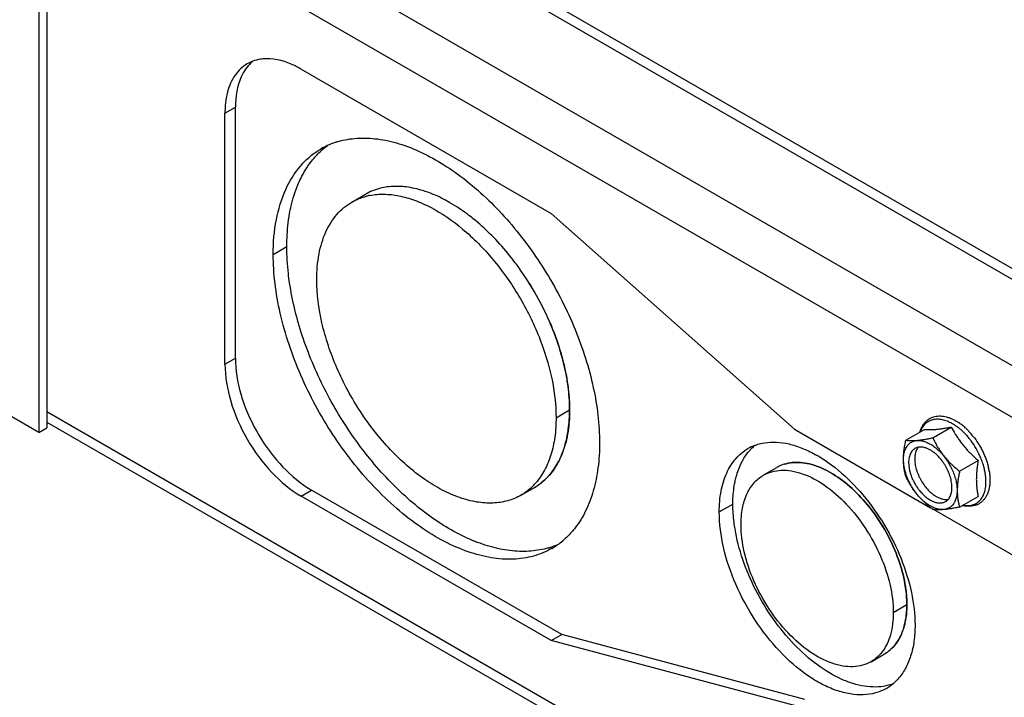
# Model space of a CAD drawing. Header units: inches. Extents: x 6 to 353, y 6 to 228.
# Tile 21 of 256: x 316.74 to 320.74, y 74.68 to 77.44. Entities that reach past the tile are written whole.
import ezdxf

# ---------------------------------------------------------------- set-up
doc = ezdxf.new("R2010")
doc.units = ezdxf.units.IN
doc.header["$LTSCALE"] = 19.946667
doc.header["$MEASUREMENT"] = 0
doc.layers.get('0').update_dxf_attribs({"linetype": 'CONTINUOUS'})
doc.layers.add('03_ALL_AXES', color=7, linetype='CONTINUOUS')

msp = doc.modelspace()

# ---------------------------------------------------------------- linework, layer by layer
at = {"color": 7, "linetype": 'Continuous'}
for p, q in [((330.8044, 70.5863), (317.2953, 78.3856)), ((317.3429, 78.4018), (330.8044, 70.63)), ((316.8138, 78.1566), (316.8138, 75.7577)), ((316.847, 78.1566), (316.847, 75.7769)), ((330.7863, 70.035), (316.8831, 78.0619)), ((330.5019, 70.4099), (317.3725, 77.9899)), ((316.8138, 75.7577), (316.1258, 76.1549)), ((316.847, 75.8438), (330.7934, 67.7921)), ((316.8138, 75.7577), (316.847, 75.7769)), ((316.847, 75.8002), (330.7934, 67.7485)), ((320.4463, 75.7365), (320.5216, 75.78)), ((320.337, 75.7267), (320.4124, 75.7702)), ((320.5555, 75.6006), (320.6309, 75.644)), ((320.5555, 75.4549), (320.6309, 75.4984))]:
    msp.add_line(p, q, dxfattribs=at)
for centre, radius, start, end in [((320.4279, 75.6143), 0.2215, 52.1226, 56.0592), ((320.4112, 75.5927), 0.2487, 47.2687, 52.1483), ((320.3934, 75.5729), 0.2754, 44.1069, 47.3324), ((320.3583, 75.5444), 0.3027, 40.4357, 40.7931), ((320.3548, 75.5414), 0.3073, 38.789, 40.434), ((320.384, 75.5636), 0.2886, 43.496, 44.1354), ((320.3741, 75.5544), 0.3021, 38.7467, 43.4793), ((320.3465, 75.5348), 0.3179, 36.4719, 38.785), ((320.8895, 75.9655), 0.4116, 215.9023, 218.7925), ((320.3351, 75.5266), 0.332, 23.5805, 36.4339), ((320.3532, 75.5346), 0.3121, 19.6594, 23.5666), ((320.3672, 75.5396), 0.2973, 17.5077, 19.6601), ((320.3852, 75.5451), 0.2784, 13.7007, 17.5439), ((320.4162, 75.5566), 0.2632, 11.3102, 12.6598), ((320.3969, 75.548), 0.2664, 13.2415, 13.687), ((320.4014, 75.549), 0.2619, 12.3629, 13.2437), ((320.426, 75.5586), 0.2532, 9.5282, 11.3078)]:
    msp.add_arc(centre, radius, start, end, dxfattribs=at)
for points, knots in [([(320.3943, 75.7598), (320.3954, 75.7638), (320.398, 75.7715), (320.4031, 75.7824), (320.4093, 75.7924), (320.4165, 75.8012), (320.4248, 75.8088), (320.4341, 75.815), (320.4441, 75.8198), (320.4549, 75.8231), (320.4662, 75.8249), (320.4779, 75.8252), (320.4899, 75.824), (320.5021, 75.8215), (320.5145, 75.8175), (320.527, 75.8123), (320.5394, 75.8058), (320.5475, 75.8007), (320.5515, 75.798)], [0, 0, 0, 0, 0.063953, 0.125674, 0.185524, 0.24393, 0.301361, 0.35831, 0.415274, 0.472751, 0.531231, 0.591183, 0.65303, 0.717129, 0.783749, 0.853065, 0.925154, 1, 1, 1, 1]), ([(320.3967, 75.7612), (320.3977, 75.7642), (320.4001, 75.7701), (320.4044, 75.7784), (320.4094, 75.786), (320.415, 75.7926), (320.4213, 75.7984), (320.4282, 75.8033), (320.4357, 75.8072), (320.4437, 75.8101), (320.4521, 75.8121), (320.461, 75.813), (320.4702, 75.813), (320.4797, 75.8119), (320.4895, 75.8099), (320.5031, 75.8058), (320.5131, 75.8014), (320.5197, 75.798)], [0, 0, 0, 0, 0.065059, 0.127506, 0.18768, 0.24601, 0.303013, 0.359272, 0.415411, 0.472059, 0.529819, 0.589235, 0.650771, 0.714802, 0.781606, 0.851369, 1, 1, 1, 1]), ([(320.4124, 75.7702), (320.4158, 75.7699), (320.423, 75.7695), (320.4387, 75.7693), (320.4558, 75.7703), (320.4741, 75.7722), (320.4893, 75.7743), (320.5052, 75.7769), (320.5161, 75.7789), (320.5216, 75.78)], [0, 0, 0, 0, 0.094607, 0.196879, 0.42884, 0.559413, 0.698997, 0.846339, 1, 1, 1, 1]), ([(320.5197, 75.798), (320.5235, 75.796), (320.5311, 75.7916), (320.5423, 75.7841), (320.5534, 75.7757), (320.5606, 75.7695), (320.5641, 75.7662)], [0, 0, 0, 0, 0.236272, 0.482114, 0.736943, 1, 1, 1, 1]), ([(320.5216, 75.78), (320.5267, 75.7704), (320.5348, 75.7561), (320.5466, 75.7377), (320.5529, 75.7286), (320.5561, 75.7242)], [0, 0, 0, 0, 0.496556, 0.74738, 1, 1, 1, 1]), ([(320.5641, 75.7662), (320.5661, 75.7644), (320.5743, 75.7567), (320.582, 75.7485), (320.5875, 75.7421)], [0, 0, 0, 0, 0.245179, 1, 1, 1, 1]), ([(320.6097, 75.7435), (320.6174, 75.734), (320.628, 75.719), (320.6406, 75.6979), (320.6492, 75.6816), (320.6568, 75.665), (320.6633, 75.6482), (320.6688, 75.6313), (320.6717, 75.6199), (320.673, 75.6143)], [0, 0, 0, 0, 0.252237, 0.379562, 0.506719, 0.633004, 0.757735, 0.880265, 1, 1, 1, 1]), ([(320.5687, 75.7077), (320.5733, 75.7019), (320.5829, 75.6907), (320.5981, 75.6745), (320.6141, 75.6589), (320.6252, 75.649), (320.6309, 75.644)], [0, 0, 0, 0, 0.247972, 0.497583, 0.748391, 1, 1, 1, 1]), ([(320.6309, 75.644), (320.6297, 75.6375), (320.6276, 75.6244), (320.6252, 75.6049), (320.6237, 75.5857), (320.6232, 75.5671), (320.6237, 75.549), (320.6252, 75.5315), (320.6276, 75.5147), (320.6297, 75.5038), (320.6309, 75.4984)], [0, 0, 0, 0, 0.136796, 0.270997, 0.401992, 0.529253, 0.652492, 0.77176, 0.887417, 1, 1, 1, 1]), ([(320.6757, 75.6005), (320.6766, 75.595), (320.6781, 75.5842), (320.679, 75.5681), (320.6787, 75.5527), (320.677, 75.5379), (320.6745, 75.5262), (320.6718, 75.5173), (320.6688, 75.509), (320.6641, 75.4992), (320.6572, 75.4885), (320.649, 75.4792), (320.6395, 75.4714), (320.629, 75.4652), (320.6176, 75.4609), (320.6055, 75.4583), (320.5928, 75.4575), (320.5797, 75.4584), (320.571, 75.4602), (320.5666, 75.4613)], [0, 0, 0, 0, 0.076965, 0.151153, 0.222416, 0.290711, 0.35611, 0.387793, 0.418836, 0.479156, 0.537523, 0.594444, 0.650478, 0.7062, 0.762195, 0.819039, 0.877294, 0.937469, 1, 1, 1, 1]), ([(320.6619, 75.5436), (320.6623, 75.5484), (320.6627, 75.5583), (320.6621, 75.5734), (320.6603, 75.5892), (320.6583, 75.5998), (320.6571, 75.6051)], [0, 0, 0, 0, 0.233814, 0.478919, 0.734632, 1, 1, 1, 1]), ([(320.5691, 75.4627), (320.575, 75.4615), (320.584, 75.4605), (320.5958, 75.4611), (320.6041, 75.4625), (320.612, 75.4648), (320.6195, 75.468), (320.6265, 75.4721), (320.6329, 75.4771), (320.6388, 75.4829), (320.6441, 75.4895), (320.6488, 75.4969), (320.6528, 75.505), (320.6561, 75.5137), (320.6598, 75.5265), (320.6613, 75.5367), (320.6619, 75.5436)], [0, 0, 0, 0, 0.128738, 0.189679, 0.248782, 0.306516, 0.363415, 0.420054, 0.477021, 0.534887, 0.59418, 0.655361, 0.718814, 0.784839, 0.85365, 1, 1, 1, 1])]:
    msp.add_open_spline(points, degree=3, knots=knots, dxfattribs=at)
at = {"layer": '03_ALL_AXES', "color": 7, "linetype": 'Continuous'}
for p, q in [((317.8801, 77.2343), (318.8962, 76.6477)), ((317.5704, 77.0555), (317.6128, 77.08)), ((317.5704, 76.0357), (317.5704, 77.0555)), ((317.6128, 76.0602), (317.6128, 77.08)), ((318.0858, 76.694), (318.1409, 76.7258)), ((318.8962, 76.6477), (319.8841, 75.7718)), ((317.7666, 76.4813), (317.8218, 76.5132)), ((317.5704, 76.0357), (317.6128, 76.0602)), ((318.9157, 75.8179), (318.9708, 75.8498)), ((319.8841, 75.7718), (320.4375, 75.4523)), ((319.7579, 75.5843), (319.8131, 75.6161)), ((318.7733, 75.5032), (318.8284, 75.535)), ((317.8801, 75.4993), (317.9225, 75.5238)), ((318.8962, 74.9126), (317.8801, 75.4993)), ((318.9387, 74.9371), (317.9225, 75.5238)), ((319.5789, 75.435), (319.6341, 75.4668)), ((320.4509, 75.4445), (321.2007, 75.0116)), ((320.2861, 75.0268), (320.3412, 75.0586)), ((318.8962, 74.9126), (318.9387, 74.9371)), ((319.9265, 74.6725), (318.9387, 74.9371)), ((319.8841, 74.648), (318.8962, 74.9126)), ((320.1954, 74.8265), (320.2506, 74.8583))]:
    msp.add_line(p, q, dxfattribs=at)
for centre, radius, start, end in [((317.7348, 77.1283), 0.1475, 110.3213, 119.961), ((317.955, 77.0558), 0.3846, 175.4478, 180.0464), ((318.1203, 76.6327), 0.3204, 108.5464, 114.74), ((318.1225, 76.6262), 0.3272, 106.4155, 108.5522), ((318.1177, 76.6386), 0.3139, 114.759, 119.9893), ((318.1768, 76.6653), 0.3204, 126.4535, 131.2298), ((318.2563, 76.5258), 0.2309, 112.0192, 119.9782), ((318.2072, 76.4754), 0.2505, 100.9805, 104.6582), ((317.8051, 75.7382), 1.1816, 29.9931, 36.5165), ((317.8115, 75.7424), 1.1739, 29.9718, 36.5377), ((317.8054, 75.7381), 1.1814, 23.4885, 30.0022), ((317.8122, 75.7416), 1.1737, 23.4672, 30.0235), ((319.79, 75.5286), 0.1892, 110.6339, 119.9783), ((319.8547, 75.5501), 0.2033, 135.3394, 137.7278), ((319.8502, 75.5546), 0.1969, 130.0935, 135.3485), ((319.8863, 75.4893), 0.1464, 115.8808, 119.9972), ((319.8874, 75.4868), 0.1492, 107.5391, 115.8508), ((318.136, 75.8933), 0.4267, 237.449, 239.9821), ((318.6447, 75.7176), 0.2504, 315.3424, 319.0226), ((318.7129, 75.7349), 0.2309, 300.0197, 307.9918), ((320.8057, 75.5281), 0.2607, 193.8461, 196.314), ((318.7917, 75.6028), 0.3272, 286.413, 288.5524), ((318.7939, 75.5963), 0.3204, 288.5467, 294.739), ((318.7414, 75.5583), 0.3137, 300.0026, 306.4402), ((318.7374, 75.5637), 0.3204, 306.4496, 311.2299), ((320.1766, 74.9863), 0.1479, 300.0365, 311.0587), ((320.1742, 74.9891), 0.1515, 311.0408, 312.4367), ((320.1628, 74.8827), 0.19, 300.0412, 310.0878), ((320.1565, 74.89), 0.1997, 310.1266, 317.7455)]:
    msp.add_arc(centre, radius, start, end, dxfattribs=at)
for points, knots in [([(317.6611, 77.256), (317.6417, 77.2448), (317.6062, 77.2109), (317.5874, 77.1662), (317.581, 77.142)], [0, 0, 0, 0, 0.472107, 1, 1, 1, 1]), ([(317.6832, 77.2664), (317.6805, 77.2641), (317.6698, 77.2546), (317.6605, 77.2437), (317.6543, 77.2349)], [0, 0, 0, 0, 0.245598, 1, 1, 1, 1]), ([(317.7253, 77.2758), (317.7216, 77.2755), (317.7075, 77.2738), (317.6935, 77.2703), (317.6836, 77.2666)], [0, 0, 0, 0, 0.255644, 1, 1, 1, 1]), ([(317.8801, 77.2343), (317.8671, 77.2419), (317.8192, 77.2662), (317.7639, 77.2793), (317.7253, 77.2758)], [0, 0, 0, 0, 0.27959, 1, 1, 1, 1]), ([(317.6543, 77.2349), (317.6474, 77.225), (317.6209, 77.1776), (317.6128, 77.1218), (317.6128, 77.08)], [0, 0, 0, 0, 0.224498, 1, 1, 1, 1]), ([(317.581, 77.142), (317.5798, 77.1376), (317.5754, 77.1193), (317.5728, 77.1006), (317.5716, 77.0864)], [0, 0, 0, 0, 0.241013, 1, 1, 1, 1]), ([(318.03, 76.9401), (318.055, 76.9475), (318.1085, 76.9565), (318.1926, 76.9529), (318.2809, 76.9329), (318.3716, 76.897), (318.4633, 76.846), (318.5876, 76.757), (318.7336, 76.614), (318.8823, 76.4094), (318.9981, 76.1821), (319.0727, 75.9489), (319.0925, 75.791), (319.0925, 75.7159)], [0, 0, 0, 0, 0.043535, 0.089897, 0.139956, 0.194158, 0.252573, 0.314965, 0.449481, 0.592266, 0.736276, 0.874267, 1, 1, 1, 1]), ([(317.7666, 76.4813), (317.7666, 76.5288), (317.7738, 76.6192), (317.8104, 76.7433), (317.8629, 76.8289), (317.9159, 76.881), (317.9454, 76.9016), (317.9608, 76.9105)], [0, 0, 0, 0, 0.289586, 0.54863, 0.781636, 0.891838, 1, 1, 1, 1]), ([(317.9211, 76.8588), (317.9245, 76.8632), (317.9382, 76.88), (317.9535, 76.8956), (317.9657, 76.9063)], [0, 0, 0, 0, 0.253815, 1, 1, 1, 1]), ([(317.9211, 76.8588), (317.9245, 76.8632), (317.9382, 76.88), (317.9535, 76.8956), (317.9657, 76.9063)], [0, 0, 0, 0, 0.253815, 1, 1, 1, 1]), ([(317.8665, 76.7638), (317.8702, 76.7726), (317.8852, 76.8059), (317.9045, 76.8374), (317.9211, 76.8588)], [0, 0, 0, 0, 0.259189, 1, 1, 1, 1]), ([(317.8665, 76.7638), (317.8702, 76.7726), (317.8852, 76.8059), (317.9045, 76.8374), (317.9211, 76.8588)], [0, 0, 0, 0, 0.259189, 1, 1, 1, 1]), ([(317.8331, 76.6473), (317.8349, 76.6577), (317.843, 76.6973), (317.855, 76.7362), (317.8665, 76.7638)], [0, 0, 0, 0, 0.260306, 1, 1, 1, 1]), ([(317.8331, 76.6473), (317.8349, 76.6577), (317.843, 76.6973), (317.855, 76.7362), (317.8665, 76.7638)], [0, 0, 0, 0, 0.260306, 1, 1, 1, 1]), ([(318.2146, 76.7531), (318.2108, 76.7524), (318.1955, 76.749), (318.1806, 76.7443), (318.1697, 76.7399)], [0, 0, 0, 0, 0.253181, 1, 1, 1, 1]), ([(318.2986, 76.7565), (318.2914, 76.7572), (318.2634, 76.759), (318.2351, 76.7571), (318.2146, 76.7531)], [0, 0, 0, 0, 0.259376, 1, 1, 1, 1]), ([(318.3899, 76.7357), (318.3822, 76.7384), (318.3524, 76.7479), (318.3216, 76.7542), (318.2986, 76.7565)], [0, 0, 0, 0, 0.260904, 1, 1, 1, 1]), ([(318.4847, 76.6918), (318.4768, 76.6963), (318.4463, 76.7131), (318.4142, 76.7273), (318.3899, 76.7357)], [0, 0, 0, 0, 0.260087, 1, 1, 1, 1]), ([(317.9434, 76.3793), (317.9434, 76.4141), (317.9487, 76.4804), (317.9755, 76.5713), (318.014, 76.6341), (318.0528, 76.6724), (318.0745, 76.6875), (318.0858, 76.694)], [0, 0, 0, 0, 0.28958, 0.548633, 0.781636, 0.891838, 1, 1, 1, 1]), ([(318.0858, 76.694), (318.0903, 76.6966), (318.1088, 76.7064), (318.1286, 76.7137), (318.1438, 76.7177)], [0, 0, 0, 0, 0.248387, 1, 1, 1, 1]), ([(318.1595, 76.7213), (318.1781, 76.7249), (318.2177, 76.7281), (318.279, 76.7211), (318.3428, 76.7028), (318.4326, 76.6625), (318.5437, 76.5851), (318.6644, 76.462), (318.7689, 76.3138), (318.85, 76.1507), (318.902, 75.9841), (318.9157, 75.8715), (318.9157, 75.8179)], [0, 0, 0, 0, 0.044179, 0.091467, 0.142531, 0.197659, 0.319523, 0.454243, 0.596288, 0.738963, 0.87547, 1, 1, 1, 1]), ([(318.5795, 76.6263), (318.5718, 76.6325), (318.5415, 76.6561), (318.5094, 76.6775), (318.4847, 76.6918)], [0, 0, 0, 0, 0.258188, 1, 1, 1, 1]), ([(317.8218, 76.5132), (317.8218, 76.5248), (317.8227, 76.5697), (317.8272, 76.6146), (317.8331, 76.6473)], [0, 0, 0, 0, 0.259225, 1, 1, 1, 1]), ([(317.8218, 76.5132), (317.8218, 76.5248), (317.8227, 76.5697), (317.8272, 76.6146), (317.8331, 76.6473)], [0, 0, 0, 0, 0.259225, 1, 1, 1, 1]), ([(318.6708, 76.5416), (318.6635, 76.5493), (318.6344, 76.579), (318.6035, 76.6069), (318.5795, 76.6263)], [0, 0, 0, 0, 0.255888, 1, 1, 1, 1]), ([(318.7547, 76.4413), (318.7482, 76.4502), (318.7217, 76.4848), (318.6932, 76.518), (318.6708, 76.5416)], [0, 0, 0, 0, 0.253474, 1, 1, 1, 1]), ([(317.8331, 76.366), (317.8312, 76.3785), (317.8248, 76.4273), (317.8218, 76.4766), (317.8218, 76.5132)], [0, 0, 0, 0, 0.257884, 1, 1, 1, 1]), ([(318.8983, 75.2867), (318.8752, 75.2734), (318.8242, 75.2522), (318.7401, 75.2398), (318.6498, 75.2465), (318.5553, 75.2716), (318.4584, 75.3144), (318.3611, 75.3739), (318.2654, 75.4489), (318.1405, 75.5692), (318.0016, 75.747), (317.8727, 75.9852), (317.8014, 76.1961), (317.7719, 76.3621), (317.7666, 76.4424), (317.7666, 76.4813)], [0, 0, 0, 0, 0.042833, 0.087434, 0.135238, 0.187169, 0.243639, 0.304623, 0.369749, 0.438386, 0.582639, 0.7297, 0.871198, 0.937587, 1, 1, 1, 1]), ([(318.7733, 75.5032), (318.7563, 75.4934), (318.719, 75.4779), (318.6573, 75.4689), (318.5911, 75.4737), (318.5218, 75.4921), (318.4507, 75.5235), (318.3527, 75.5836), (318.2358, 75.687), (318.1158, 75.8407), (318.0212, 76.0155), (317.9598, 76.1969), (317.9434, 76.3205), (317.9434, 76.3793)], [0, 0, 0, 0, 0.042849, 0.087467, 0.135288, 0.187239, 0.243732, 0.304738, 0.438373, 0.582681, 0.729798, 0.871348, 1, 1, 1, 1]), ([(318.8842, 75.2889), (318.8613, 75.2822), (318.8127, 75.2735), (318.7363, 75.2747), (318.6562, 75.2899), (318.5422, 75.3294), (318.3982, 75.4133), (318.2373, 75.5545), (318.0916, 75.731), (317.9702, 75.9322), (317.8804, 76.1454), (317.8438, 76.2933), (317.8331, 76.366)], [0, 0, 0, 0, 0.043397, 0.089298, 0.138484, 0.191399, 0.308554, 0.439408, 0.579773, 0.724034, 0.866058, 1, 1, 1, 1]), ([(318.8842, 75.2889), (318.8613, 75.2822), (318.8127, 75.2735), (318.7363, 75.2747), (318.6562, 75.2899), (318.5422, 75.3294), (318.3982, 75.4133), (318.2373, 75.5545), (318.0916, 75.731), (317.9702, 75.9322), (317.8804, 76.1454), (317.8438, 76.2933), (317.8331, 76.366)], [0, 0, 0, 0, 0.043397, 0.089298, 0.138484, 0.1914, 0.308554, 0.439408, 0.579773, 0.724034, 0.866058, 1, 1, 1, 1]), ([(318.8889, 76.209), (318.8933, 76.1988), (318.9101, 76.1585), (318.9245, 76.1172), (318.9338, 76.0859)], [0, 0, 0, 0, 0.253485, 1, 1, 1, 1]), ([(318.9338, 76.0859), (318.9308, 76.0962), (318.9177, 76.1379), (318.902, 76.1788), (318.8889, 76.209)], [0, 0, 0, 0, 0.246243, 1, 1, 1, 1]), ([(317.6128, 76.0602), (317.6128, 76.0112), (317.6306, 75.9079), (317.6931, 75.7618), (317.7852, 75.6311), (317.8643, 75.5604), (317.9064, 75.5336)], [0, 0, 0, 0, 0.235728, 0.496776, 0.759559, 1, 1, 1, 1]), ([(318.9338, 76.0859), (318.9369, 76.0757), (318.948, 76.0358), (318.9567, 75.9952), (318.9615, 75.9647)], [0, 0, 0, 0, 0.255853, 1, 1, 1, 1]), ([(318.9615, 75.9647), (318.9599, 75.9747), (318.9528, 76.0155), (318.9428, 76.0559), (318.9338, 76.0859)], [0, 0, 0, 0, 0.243985, 1, 1, 1, 1]), ([(317.5704, 76.0357), (317.5704, 75.9849), (317.5894, 75.8779), (317.6558, 75.7274), (317.7529, 75.5947), (317.8361, 75.5247), (317.8801, 75.4993)], [0, 0, 0, 0, 0.237238, 0.500001, 0.762763, 1, 1, 1, 1]), ([(318.9615, 75.9647), (318.963, 75.9549), (318.9683, 75.9168), (318.9708, 75.8783), (318.9708, 75.8498)], [0, 0, 0, 0, 0.258318, 1, 1, 1, 1]), ([(318.9708, 75.8498), (318.9708, 75.8591), (318.97, 75.8975), (318.966, 75.9359), (318.9615, 75.9647)], [0, 0, 0, 0, 0.241536, 1, 1, 1, 1]), ([(318.9157, 75.8179), (318.9157, 75.7914), (318.9126, 75.7404), (318.8973, 75.6684), (318.8718, 75.6053), (318.8474, 75.5691), (318.8337, 75.5534)], [0, 0, 0, 0, 0.281409, 0.540748, 0.779019, 1, 1, 1, 1]), ([(318.9708, 75.8498), (318.9708, 75.8407), (318.9701, 75.8058), (318.9663, 75.771), (318.9615, 75.7456)], [0, 0, 0, 0, 0.259834, 1, 1, 1, 1]), ([(318.9615, 75.7456), (318.9631, 75.7539), (318.9687, 75.7883), (318.9708, 75.8233), (318.9708, 75.8498)], [0, 0, 0, 0, 0.240279, 1, 1, 1, 1]), ([(318.9615, 75.7456), (318.96, 75.7376), (318.9533, 75.7072), (318.9433, 75.6774), (318.9338, 75.6563)], [0, 0, 0, 0, 0.260967, 1, 1, 1, 1]), ([(318.9338, 75.6563), (318.9369, 75.6632), (318.9488, 75.692), (318.957, 75.7223), (318.9615, 75.7456)], [0, 0, 0, 0, 0.239764, 1, 1, 1, 1]), ([(320.3891, 75.7267), (320.3935, 75.7272), (320.4026, 75.7284), (320.4166, 75.7306), (320.4312, 75.7334), (320.4412, 75.7354), (320.4463, 75.7365)], [0, 0, 0, 0, 0.228813, 0.473469, 0.731397, 1, 1, 1, 1]), ([(320.4463, 75.7365), (320.4493, 75.7301), (320.4555, 75.7173), (320.466, 75.6985), (320.4778, 75.6803), (320.491, 75.6627), (320.5055, 75.6458), (320.5213, 75.6299), (320.538, 75.6148), (320.5496, 75.6052), (320.5555, 75.6006)], [0, 0, 0, 0, 0.120372, 0.242158, 0.365491, 0.490363, 0.616582, 0.743819, 0.871723, 1, 1, 1, 1]), ([(319.0925, 75.7159), (319.0925, 75.6818), (319.0887, 75.616), (319.0702, 75.5227), (319.0393, 75.44), (319.0098, 75.3916), (318.9932, 75.3702)], [0, 0, 0, 0, 0.279647, 0.538677, 0.777799, 1, 1, 1, 1]), ([(319.5789, 75.435), (319.5789, 75.4635), (319.5833, 75.5177), (319.6052, 75.5922), (319.6422, 75.6526), (319.6769, 75.6818), (319.6954, 75.6925)], [0, 0, 0, 0, 0.289788, 0.549054, 0.782225, 1, 1, 1, 1]), ([(319.7233, 75.7057), (319.7257, 75.7066), (319.7353, 75.71), (319.7453, 75.7127), (319.7528, 75.7142)], [0, 0, 0, 0, 0.247889, 1, 1, 1, 1]), ([(319.7528, 75.7142), (319.768, 75.7174), (319.8004, 75.7204), (319.8506, 75.7152), (319.9029, 75.7007), (319.9767, 75.6682), (320.0681, 75.6052), (320.1674, 75.5045), (320.2535, 75.383), (320.3202, 75.2491), (320.3631, 75.1123), (320.3744, 75.0198), (320.3744, 74.9757)], [0, 0, 0, 0, 0.044069, 0.09121, 0.142121, 0.197109, 0.318791, 0.45349, 0.595657, 0.738543, 0.87528, 1, 1, 1, 1]), ([(320.337, 75.581), (320.3355, 75.5862), (320.3328, 75.5967), (320.3297, 75.6131), (320.3277, 75.6304), (320.327, 75.6485), (320.3278, 75.6673), (320.3298, 75.6868), (320.3329, 75.7067), (320.3356, 75.72), (320.337, 75.7267)], [0, 0, 0, 0, 0.109088, 0.222022, 0.339601, 0.462378, 0.590419, 0.723257, 0.860081, 1, 1, 1, 1]), ([(320.5306, 75.4677), (320.5289, 75.4652), (320.5251, 75.4606), (320.5184, 75.4547), (320.5109, 75.4501), (320.5026, 75.4468), (320.4937, 75.4448), (320.4843, 75.4442), (320.4745, 75.445), (320.4643, 75.4472), (320.4538, 75.4506), (320.4432, 75.4554), (320.4325, 75.4614), (320.4219, 75.4686), (320.4114, 75.4769), (320.4011, 75.4862), (320.3912, 75.4964), (320.3817, 75.5076), (320.3727, 75.5194), (320.3644, 75.5319), (320.3567, 75.5449), (320.3498, 75.5583), (320.3437, 75.5719), (320.3385, 75.5857), (320.3343, 75.5994), (320.331, 75.613), (320.3287, 75.6264), (320.3275, 75.6394), (320.3273, 75.6518), (320.3281, 75.6636), (320.33, 75.6747), (320.3329, 75.6849), (320.3369, 75.6942), (320.3402, 75.6998), (320.342, 75.7024)], [0, 0, 0, 0, 0.023452, 0.046215, 0.068693, 0.091314, 0.114494, 0.1386, 0.163926, 0.19068, 0.218991, 0.248912, 0.28043, 0.313478, 0.347943, 0.383672, 0.420483, 0.458171, 0.49651, 0.535262, 0.57418, 0.613014, 0.651518, 0.689449, 0.726577, 0.762688, 0.797593, 0.831128, 0.863166, 0.893624, 0.92247, 0.949733, 0.975516, 1, 1, 1, 1]), ([(320.337, 75.7267), (320.3406, 75.7262), (320.3481, 75.7253), (320.3604, 75.7248), (320.3742, 75.7252), (320.384, 75.7261), (320.3891, 75.7267)], [0, 0, 0, 0, 0.205259, 0.437323, 0.701403, 1, 1, 1, 1]), ([(320.342, 75.7024), (320.3433, 75.7043), (320.3462, 75.7079), (320.3511, 75.7127), (320.3564, 75.7168), (320.3622, 75.7201), (320.3684, 75.7227), (320.375, 75.7245), (320.382, 75.7255), (320.3867, 75.7257), (320.3891, 75.7256)], [0, 0, 0, 0, 0.127292, 0.251379, 0.373475, 0.494897, 0.617001, 0.741105, 0.868419, 1, 1, 1, 1]), ([(320.3741, 75.6929), (320.3729, 75.6922), (320.3706, 75.6907), (320.3673, 75.6881), (320.3643, 75.6852), (320.3605, 75.6808), (320.3564, 75.6744), (320.3527, 75.6657), (320.35, 75.656), (320.3485, 75.6454), (320.3481, 75.634), (320.3489, 75.622), (320.3508, 75.6094), (320.3538, 75.5966), (320.3579, 75.5837), (320.363, 75.5707), (320.3691, 75.5579), (320.376, 75.5455), (320.3837, 75.5336), (320.3894, 75.5261), (320.3923, 75.5224)], [0, 0, 0, 0, 0.021762, 0.043665, 0.065847, 0.088436, 0.135246, 0.184895, 0.237884, 0.294463, 0.354669, 0.418359, 0.485244, 0.554919, 0.626886, 0.70058, 0.775388, 0.850663, 0.925751, 1, 1, 1, 1]), ([(320.3877, 75.6979), (320.386, 75.6959), (320.3829, 75.6916), (320.3791, 75.6843), (320.3762, 75.6761), (320.3742, 75.6671), (320.3731, 75.6575), (320.3729, 75.6472), (320.3736, 75.6365), (320.3753, 75.6254), (320.3778, 75.614), (320.3811, 75.6025), (320.3853, 75.5909), (320.3903, 75.5794), (320.396, 75.5681), (320.4045, 75.5536), (320.4118, 75.5432), (320.417, 75.5367)], [0, 0, 0, 0, 0.044471, 0.091176, 0.140579, 0.19297, 0.248477, 0.307091, 0.368684, 0.433031, 0.499825, 0.568698, 0.639229, 0.710961, 0.783411, 0.85608, 1, 1, 1, 1]), ([(320.39, 75.6982), (320.3885, 75.698), (320.3857, 75.6975), (320.3816, 75.6964), (320.3777, 75.6948), (320.3753, 75.6936), (320.3741, 75.6929)], [0, 0, 0, 0, 0.255507, 0.506344, 0.753985, 1, 1, 1, 1]), ([(320.3891, 75.7256), (320.3944, 75.7255), (320.4024, 75.7244), (320.413, 75.7215), (320.4213, 75.7184), (320.4297, 75.7145), (320.438, 75.7099), (320.4464, 75.7045), (320.4577, 75.6963), (320.4714, 75.6844), (320.4868, 75.6679), (320.5009, 75.6496), (320.5136, 75.6297), (320.5245, 75.6087), (320.5333, 75.5873), (320.5399, 75.5657), (320.5434, 75.5479), (320.5449, 75.534), (320.5453, 75.5241), (320.5451, 75.5145), (320.5443, 75.5054), (320.5428, 75.4967), (320.5401, 75.486), (320.537, 75.4785), (320.5344, 75.4739)], [0, 0, 0, 0, 0.048319, 0.074147, 0.101143, 0.129324, 0.158678, 0.189168, 0.220736, 0.286757, 0.355977, 0.427425, 0.500014, 0.572602, 0.644048, 0.713265, 0.779283, 0.810848, 0.841336, 0.870688, 0.898866, 0.92586, 0.951686, 1, 1, 1, 1]), ([(320.4803, 75.6477), (320.477, 75.6519), (320.47, 75.6599), (320.4588, 75.6707), (320.4472, 75.68), (320.4354, 75.6876), (320.4235, 75.6933), (320.4119, 75.6971), (320.4024, 75.6986), (320.3952, 75.6988), (320.3917, 75.6985), (320.39, 75.6982)], [0, 0, 0, 0, 0.150115, 0.294989, 0.433166, 0.56349, 0.685209, 0.798095, 0.902577, 0.952073, 1, 1, 1, 1]), ([(318.9338, 75.6563), (318.9308, 75.6497), (318.9184, 75.6245), (318.9025, 75.6009), (318.8889, 75.5852)], [0, 0, 0, 0, 0.25937, 1, 1, 1, 1]), ([(318.8889, 75.5852), (318.8933, 75.5903), (318.9109, 75.6123), (318.9251, 75.6369), (318.9338, 75.6563)], [0, 0, 0, 0, 0.241999, 1, 1, 1, 1]), ([(319.6685, 75.6338), (319.6709, 75.6387), (319.681, 75.6576), (319.6936, 75.6751), (319.7043, 75.6868)], [0, 0, 0, 0, 0.258425, 1, 1, 1, 1]), ([(319.6685, 75.6338), (319.6709, 75.6387), (319.681, 75.6576), (319.6936, 75.6751), (319.7043, 75.6868)], [0, 0, 0, 0, 0.258425, 1, 1, 1, 1]), ([(319.6428, 75.5573), (319.6442, 75.5642), (319.6504, 75.5904), (319.6596, 75.616), (319.6685, 75.6338)], [0, 0, 0, 0, 0.261698, 1, 1, 1, 1]), ([(319.6428, 75.5573), (319.6442, 75.5642), (319.6504, 75.5904), (319.6596, 75.616), (319.6685, 75.6338)], [0, 0, 0, 0, 0.261699, 1, 1, 1, 1]), ([(319.8425, 75.629), (319.8529, 75.6323), (319.875, 75.6368), (319.91, 75.6369), (319.9466, 75.6308), (319.9989, 75.6138), (320.0653, 75.5767), (320.1398, 75.5135), (320.2079, 75.4337), (320.2654, 75.3422), (320.3088, 75.2444), (320.3275, 75.1763), (320.3334, 75.1426)], [0, 0, 0, 0, 0.043312, 0.088997, 0.137857, 0.190363, 0.306596, 0.436644, 0.576602, 0.721095, 0.864158, 1, 1, 1, 1]), ([(320.3334, 75.1426), (320.3275, 75.1763), (320.3088, 75.2444), (320.2654, 75.3422), (320.2079, 75.4337), (320.1398, 75.5135), (320.0653, 75.5767), (319.9989, 75.6138), (319.9467, 75.6308), (319.91, 75.6369), (319.875, 75.6368), (319.8529, 75.6323), (319.8425, 75.629)], [0, 0, 0, 0, 0.135841, 0.278904, 0.423397, 0.563354, 0.693403, 0.809636, 0.862143, 0.911003, 0.956689, 1, 1, 1, 1]), ([(320.5112, 75.4883), (320.5127, 75.4903), (320.5156, 75.4948), (320.5191, 75.5022), (320.5217, 75.5104), (320.5235, 75.5194), (320.5244, 75.529), (320.5244, 75.5391), (320.5235, 75.5497), (320.5218, 75.5607), (320.5192, 75.5719), (320.5158, 75.5832), (320.5116, 75.5946), (320.5067, 75.6058), (320.501, 75.6169), (320.4927, 75.6311), (320.4855, 75.6413), (320.4803, 75.6477)], [0, 0, 0, 0, 0.044807, 0.091939, 0.141794, 0.194609, 0.250473, 0.309351, 0.371101, 0.435492, 0.502221, 0.570926, 0.6412, 0.712603, 0.78467, 0.856922, 1, 1, 1, 1]), ([(318.8889, 75.5852), (318.8863, 75.5822), (318.8758, 75.5707), (318.8642, 75.5601), (318.855, 75.553)], [0, 0, 0, 0, 0.253179, 1, 1, 1, 1]), ([(318.855, 75.553), (318.8581, 75.5554), (318.8701, 75.5653), (318.8812, 75.5763), (318.8889, 75.5852)], [0, 0, 0, 0, 0.247485, 1, 1, 1, 1]), ([(319.6673, 75.384), (319.6673, 75.4061), (319.6707, 75.4483), (319.6878, 75.5062), (319.7165, 75.5532), (319.7435, 75.5759), (319.7579, 75.5842)], [0, 0, 0, 0, 0.289772, 0.549063, 0.782222, 1, 1, 1, 1]), ([(319.7579, 75.5842), (319.7687, 75.5905), (319.7925, 75.6004), (319.8318, 75.6061), (319.8739, 75.603), (319.9351, 75.5867), (320.0134, 75.5439), (320.0999, 75.4673), (320.1764, 75.3694), (320.2365, 75.2582), (320.2756, 75.1428), (320.2861, 75.0642), (320.2861, 75.0268)], [0, 0, 0, 0, 0.04286, 0.08749, 0.135324, 0.187288, 0.304554, 0.438224, 0.58257, 0.729727, 0.871311, 1, 1, 1, 1]), ([(320.4463, 75.4451), (320.4404, 75.4498), (320.4287, 75.4593), (320.412, 75.4744), (320.3963, 75.4904), (320.3817, 75.5072), (320.3686, 75.5249), (320.3568, 75.5431), (320.3463, 75.5619), (320.34, 75.5746), (320.337, 75.581)], [0, 0, 0, 0, 0.128277, 0.256181, 0.383418, 0.509637, 0.634509, 0.757842, 0.879628, 1, 1, 1, 1]), ([(320.5555, 75.6006), (320.5542, 75.5944), (320.5517, 75.5822), (320.5487, 75.5641), (320.5467, 75.5462), (320.5457, 75.5288), (320.5458, 75.512), (320.547, 75.4959), (320.5493, 75.4805), (320.5514, 75.4706), (320.5526, 75.4657)], [0, 0, 0, 0, 0.138291, 0.273863, 0.405986, 0.533959, 0.657281, 0.775825, 0.889874, 1, 1, 1, 1]), ([(318.8228, 75.5416), (318.8191, 75.5378), (318.8039, 75.5234), (318.7868, 75.511), (318.7733, 75.5032)], [0, 0, 0, 0, 0.252913, 1, 1, 1, 1]), ([(319.6341, 75.4668), (319.6341, 75.4747), (319.6348, 75.5051), (319.6383, 75.5354), (319.6428, 75.5573)], [0, 0, 0, 0, 0.260529, 1, 1, 1, 1]), ([(319.6341, 75.4668), (319.6341, 75.4747), (319.6348, 75.5051), (319.6383, 75.5354), (319.6428, 75.5573)], [0, 0, 0, 0, 0.260529, 1, 1, 1, 1]), ([(320.417, 75.5367), (320.4205, 75.5324), (320.4277, 75.5242), (320.4393, 75.5131), (320.4512, 75.5037), (320.4634, 75.4961), (320.4755, 75.4904), (320.4874, 75.4868), (320.4971, 75.4856), (320.5045, 75.4857), (320.508, 75.4862), (320.5098, 75.4865)], [0, 0, 0, 0, 0.151121, 0.296761, 0.43538, 0.565774, 0.687192, 0.799472, 0.903204, 0.952353, 1, 1, 1, 1]), ([(320.3923, 75.5224), (320.3964, 75.5173), (320.4049, 75.5078), (320.4186, 75.4952), (320.4307, 75.4866), (320.4405, 75.481), (320.4477, 75.4776), (320.4548, 75.4749), (320.4617, 75.4729), (320.4686, 75.4717), (320.4752, 75.4713), (320.4815, 75.4716), (320.4876, 75.4727), (320.4933, 75.4745), (320.4969, 75.4762), (320.4986, 75.4772)], [0, 0, 0, 0, 0.157002, 0.30691, 0.447611, 0.51406, 0.577728, 0.638573, 0.696631, 0.752022, 0.804963, 0.855768, 0.904857, 0.95274, 1, 1, 1, 1]), ([(319.6428, 75.3663), (319.6414, 75.3749), (319.6365, 75.4082), (319.6341, 75.4419), (319.6341, 75.4668)], [0, 0, 0, 0, 0.258799, 1, 1, 1, 1]), ([(320.5555, 75.4549), (320.5497, 75.4537), (320.5384, 75.4514), (320.5217, 75.4483), (320.5061, 75.446), (320.4916, 75.4443), (320.4784, 75.4434), (320.4666, 75.4433), (320.456, 75.4439), (320.4494, 75.4447), (320.4463, 75.4451)], [0, 0, 0, 0, 0.161486, 0.315339, 0.459489, 0.592027, 0.711797, 0.81883, 0.91429, 1, 1, 1, 1]), ([(320.4986, 75.4772), (320.4998, 75.4779), (320.5021, 75.4794), (320.5054, 75.482), (320.5084, 75.485), (320.5103, 75.4872), (320.5112, 75.4883)], [0, 0, 0, 0, 0.246016, 0.493656, 0.744494, 1, 1, 1, 1]), ([(320.5344, 75.4739), (320.5342, 75.4733), (320.533, 75.4712), (320.5317, 75.4692), (320.5306, 75.4677)], [0, 0, 0, 0, 0.253485, 1, 1, 1, 1]), ([(320.2579, 74.7182), (320.2441, 74.7102), (320.2135, 74.6975), (320.163, 74.6901), (320.1089, 74.6941), (320.0521, 74.7092), (319.994, 74.7349), (319.9138, 74.784), (319.8182, 74.8686), (319.72, 74.9944), (319.6426, 75.1374), (319.5924, 75.2858), (319.5789, 75.3869), (319.5789, 75.435)], [0, 0, 0, 0, 0.042849, 0.087466, 0.135288, 0.18724, 0.243731, 0.304737, 0.438373, 0.582681, 0.729798, 0.871346, 1, 1, 1, 1]), ([(320.1954, 74.8265), (320.1847, 74.8203), (320.1609, 74.8104), (320.1216, 74.8046), (320.0795, 74.8077), (320.0182, 74.824), (319.94, 74.8668), (319.8535, 74.9434), (319.777, 75.0413), (319.7168, 75.1525), (319.6778, 75.2679), (319.6673, 75.3466), (319.6673, 75.384)], [0, 0, 0, 0, 0.04286, 0.08749, 0.135324, 0.187288, 0.304554, 0.438224, 0.58257, 0.729727, 0.871311, 1, 1, 1, 1]), ([(318.9932, 75.3702), (318.9898, 75.3659), (318.9761, 75.349), (318.9608, 75.3334), (318.9486, 75.3228)], [0, 0, 0, 0, 0.253817, 1, 1, 1, 1]), ([(320.2557, 74.7283), (320.242, 74.7255), (320.2131, 74.7224), (320.1681, 74.7258), (320.1213, 74.7369), (320.0551, 74.7624), (319.9721, 74.8131), (319.8793, 74.8963), (319.7953, 74.999), (319.7249, 75.1153), (319.6721, 75.2386), (319.6498, 75.3241), (319.6428, 75.3663)], [0, 0, 0, 0, 0.043872, 0.090438, 0.140313, 0.19382, 0.311627, 0.44229, 0.581823, 0.725019, 0.866219, 1, 1, 1, 1]), ([(320.2557, 74.7283), (320.242, 74.7255), (320.2131, 74.7224), (320.1681, 74.7258), (320.1213, 74.7369), (320.0551, 74.7624), (319.9721, 74.8131), (319.8793, 74.8963), (319.7953, 74.999), (319.7249, 75.1153), (319.6721, 75.2386), (319.6498, 75.3241), (319.6428, 75.3663)], [0, 0, 0, 0, 0.043872, 0.090438, 0.140313, 0.19382, 0.311628, 0.44229, 0.581823, 0.725019, 0.866219, 1, 1, 1, 1]), ([(320.3334, 75.1426), (320.3347, 75.1354), (320.3391, 75.1076), (320.3412, 75.0794), (320.3412, 75.0586)], [0, 0, 0, 0, 0.259338, 1, 1, 1, 1]), ([(320.3412, 75.0586), (320.3412, 75.0654), (320.3405, 75.0935), (320.3372, 75.1215), (320.3334, 75.1426)], [0, 0, 0, 0, 0.240454, 1, 1, 1, 1]), ([(320.3412, 75.0586), (320.3412, 75.052), (320.3406, 75.0269), (320.3375, 75.0017), (320.3334, 74.9836)], [0, 0, 0, 0, 0.261327, 1, 1, 1, 1]), ([(320.3334, 74.9836), (320.3348, 74.9894), (320.3395, 75.0142), (320.3412, 75.0394), (320.3412, 75.0586)], [0, 0, 0, 0, 0.238852, 1, 1, 1, 1]), ([(320.2861, 75.0268), (320.2861, 75.0109), (320.2843, 74.9803), (320.2734, 74.9247), (320.256, 74.8865), (320.24, 74.8659)], [0, 0, 0, 0, 0.280038, 0.539687, 1, 1, 1, 1]), ([(320.3744, 74.9757), (320.3744, 74.9536), (320.3718, 74.9109), (320.3587, 74.8508), (320.3369, 74.7984), (320.3159, 74.7686), (320.3043, 74.7558)], [0, 0, 0, 0, 0.282086, 0.541548, 0.779468, 1, 1, 1, 1]), ([(320.3334, 74.9836), (320.3322, 74.9779), (320.3267, 74.9564), (320.3184, 74.9356), (320.3106, 74.9213)], [0, 0, 0, 0, 0.262505, 1, 1, 1, 1]), ([(320.3106, 74.9213), (320.3131, 74.9259), (320.323, 74.9458), (320.3298, 74.9671), (320.3334, 74.9836)], [0, 0, 0, 0, 0.238621, 1, 1, 1, 1]), ([(320.3106, 74.9213), (320.3083, 74.9171), (320.2987, 74.9011), (320.2866, 74.8866), (320.2765, 74.8773)], [0, 0, 0, 0, 0.258788, 1, 1, 1, 1]), ([(320.2765, 74.8773), (320.2798, 74.8803), (320.293, 74.8935), (320.3038, 74.909), (320.3106, 74.9213)], [0, 0, 0, 0, 0.243041, 1, 1, 1, 1]), ([(320.24, 74.8659), (320.2339, 74.8579), (320.2203, 74.8432), (320.204, 74.8314), (320.1954, 74.8265)], [0, 0, 0, 0, 0.50651, 1, 1, 1, 1]), ([(320.2852, 74.7369), (320.2828, 74.736), (320.2732, 74.7326), (320.2633, 74.7299), (320.2557, 74.7283)], [0, 0, 0, 0, 0.247889, 1, 1, 1, 1]), ([(320.2852, 74.7369), (320.2828, 74.736), (320.2732, 74.7326), (320.2633, 74.7299), (320.2557, 74.7283)], [0, 0, 0, 0, 0.247888, 1, 1, 1, 1])]:
    msp.add_open_spline(points, degree=3, knots=knots, dxfattribs=at)

doc.saveas('drawing.dxf')
